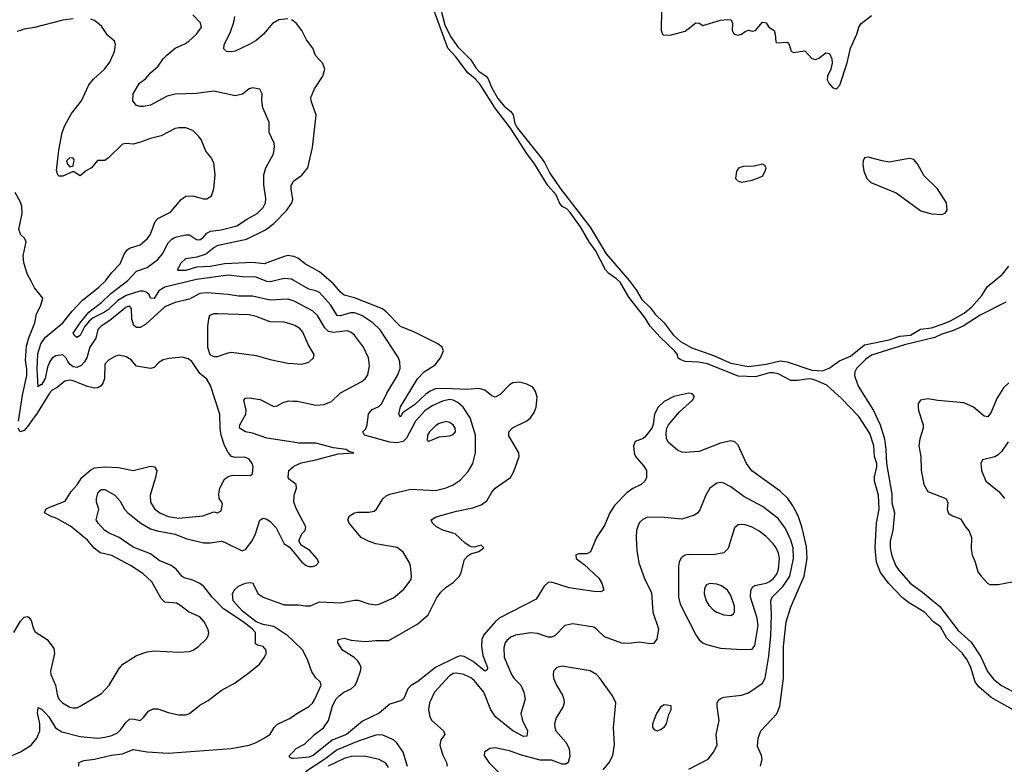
# Model space of a CAD drawing. Header units: inches. Extents: x 1552611 to 1694776, y 811966 to 917215.
# Tile 78 of 256: x 1598445 to 1604044, y 820841 to 825071. Entities that reach past the tile are written whole.
import ezdxf

# ---------------------------------------------------------------- set-up
doc = ezdxf.new("R2010")
doc.units = ezdxf.units.IN
doc.header["$MEASUREMENT"] = 0
doc.layers.add('B5892', color=7, linetype='Continuous')
doc.layers.add('B6802', color=7, linetype='Continuous')

msp = doc.modelspace()

# ---------------------------------------------------------------- linework, layer by layer
at = {"layer": 'B5892', "color": 5}
for points, elevation in [([(1600000, 823590.8), (1599990, 823596.3), (1599950, 823601.7), (1599870, 823582.1), (1599850, 823584.6), (1599790, 823608.6), (1599710, 823609.5), (1599630, 823620.3), (1599450, 823595.9), (1599270, 823551.9), (1599236.4, 823530), (1599210, 823488), (1599190, 823489.6), (1599180.9, 823510), (1599163.9, 823523.9), (1599150, 823529.6), (1599129.2, 823529.2), (1599050, 823503.6), (1599003.7, 823476.3), (1598950, 823425.3), (1598928.1, 823410), (1598862.3, 823377.7), (1598840.7, 823359.3), (1598812.8, 823327.2), (1598790, 823276.4), (1598770, 823266.3), (1598756.6, 823276.6), (1598748.5, 823290), (1598789.3, 823350), (1598838.4, 823410), (1598912.9, 823467.1), (1598963.8, 823516.2), (1599059.9, 823590), (1599110, 823641.8), (1599170, 823663.3), (1599231, 823709), (1599258.1, 823741.9), (1599290, 823802.9), (1599310, 823823.8), (1599330, 823835.1), (1599390, 823849.5), (1599410, 823848.7), (1599450, 823823.5), (1599470, 823821.6), (1599490, 823835.2), (1599510, 823858.8), (1599530, 823869.6), (1599590, 823877.3), (1599679.7, 823900.3), (1599739.9, 823940.1), (1599795.6, 823970), (1599830, 824003.6), (1599842.2, 824030), (1599845, 824055), (1599833.9, 824133.9), (1599834.3, 824190), (1599845.7, 824230), (1599887.6, 824310), (1599894.8, 824350), (1599892.3, 824370), (1599864.8, 824430), (1599863.1, 824490), (1599827.3, 824570), (1599821.3, 824610), (1599823.7, 824650), (1599810, 824676), (1599770, 824684.5), (1599750, 824678.4), (1599711.8, 824648.2), (1599670, 824639.3), (1599550, 824665.6), (1599450, 824651.5), (1599330, 824647.8), (1599283.9, 824636.1), (1599190, 824585.8), (1599150, 824578.5), (1599130, 824578.3), (1599110, 824584.7), (1599087.8, 824610), (1599091.2, 824650), (1599127.4, 824710), (1599162.5, 824737.5), (1599190, 824770.3), (1599233, 824807), (1599261.1, 824850), (1599282, 824870), (1599330, 824910.3), (1599385.2, 824934.8), (1599406.6, 824950), (1599450.8, 824990), (1599478.7, 825030), (1599473.3, 825053.3), (1599430, 825099.7)], 740), ([(1598750, 825076.2), (1598690, 825069.7), (1598530, 825028), (1598470, 825017.4), (1598430, 825004.7)], 760), ([(1600000, 823473.3), (1599970, 823483.4), (1599870, 823477.5), (1599770, 823501.3), (1599690, 823500.5), (1599630, 823510.6), (1599510, 823518.6), (1599470, 823515), (1599410, 823484.3), (1599330, 823464.5), (1599270, 823440.4), (1599160.8, 823339.2), (1599130, 823323.1), (1599110, 823323), (1599094.3, 823334.3), (1599082.5, 823370), (1599081.4, 823430), (1599070, 823443.5), (1599050, 823438.7), (1598957.2, 823362.8), (1598908, 823330), (1598890, 823310.6), (1598877.8, 823262.2), (1598844.2, 823210), (1598826.2, 823150), (1598813.2, 823126.8), (1598794, 823106.1), (1598770, 823095.3), (1598750, 823099.5), (1598732.7, 823112.7), (1598718.1, 823130), (1598710, 823148.4), (1598690, 823167.4), (1598650, 823162.5), (1598630, 823148.5), (1598617.5, 823130), (1598603.4, 823096.6), (1598590, 823032.2), (1598570, 822997.2), (1598562.7, 822997.4), (1598550, 822984.5), (1598545.3, 823085.3), (1598547.5, 823172.5), (1598566.2, 823230), (1598592.3, 823267.7), (1598690, 823348.4), (1598743.8, 823416.2), (1598802.3, 823477.7), (1598893.1, 823550), (1598934.9, 823590), (1598967.6, 823632.4), (1599016.5, 823683.5), (1599040.2, 823739.8), (1599056.6, 823763.4), (1599070, 823773), (1599130, 823792.1), (1599171.9, 823828), (1599190, 823852), (1599215.4, 823924.6), (1599230, 823942.4), (1599302.4, 823977.6), (1599363.5, 824050), (1599390, 824068.8), (1599430, 824071.4), (1599490, 824053.7), (1599510, 824054.4), (1599536.2, 824070), (1599549.6, 824110), (1599556.3, 824190), (1599550, 824259), (1599532.3, 824290), (1599503.8, 824323.8), (1599476.9, 824390), (1599462.4, 824410), (1599430, 824441.3), (1599390, 824457.2), (1599350, 824457.2), (1599330, 824452.4), (1599250, 824411.8), (1599190, 824396.8), (1599126.3, 824373.7), (1599090, 824364.5), (1599050, 824368.7), (1599030, 824364), (1598950, 824286), (1598930, 824272.1), (1598888.5, 824271.5), (1598852.7, 824230), (1598824.8, 824215.2), (1598790, 824183.7), (1598750, 824209.2), (1598690, 824182.2), (1598670, 824182.4), (1598661.6, 824190), (1598655.2, 824215.2), (1598667.8, 824330), (1598686.9, 824430), (1598702, 824470), (1598740.7, 824539.3), (1598797, 824610), (1598838.5, 824701.5), (1598865.5, 824734.5), (1598926.6, 824790), (1598957.2, 824830), (1598984.8, 824890), (1598989.7, 824929.7), (1598983.7, 824950), (1598944.2, 824984.2), (1598910, 825034), (1598870, 825067.3), (1598850, 825075.1)], 760), ([(1599970, 825077.3), (1599918.7, 825070), (1599882.2, 825050), (1599832.2, 824990), (1599790, 824954.2), (1599750, 824930.8), (1599670, 824892.8), (1599650, 824888.2), (1599622, 824890), (1599605.8, 824905.8), (1599608.3, 824930), (1599642.2, 824997.8), (1599663, 825057), (1599668.5, 825090)], 720), ([(1600000, 825064.6), (1599990, 825071.7)], 720), ([(1600000, 823726.8), (1599971, 823731), (1599950, 823726.7), (1599835.2, 823684.8), (1599770, 823691.1), (1599610, 823684.4), (1599530, 823668.3), (1599450, 823664.5), (1599390, 823645.7), (1599345.7, 823645.7), (1599343.1, 823650), (1599363.4, 823690), (1599390, 823715.3), (1599455, 823725), (1599501.2, 823738.8), (1599550, 823777.7), (1599574.3, 823790), (1599734.8, 823825.2), (1599842.2, 823877.8), (1599890, 823913.4), (1599963.9, 823990), (1599993.4, 824030), (1599999.1, 824050), (1599988.3, 824110), (1599989.8, 824130.2), (1600000, 824147.8)], 720), ([(1598438.9, 822790), (1598461.1, 822938.8), (1598485.7, 823050), (1598486.4, 823086.3), (1598477.4, 823137.4), (1598483.2, 823216.8), (1598496.5, 823263.5), (1598530.9, 823350), (1598541.1, 823398.9), (1598565.1, 823450), (1598576, 823490), (1598530, 823548.7), (1598510, 823585.2), (1598490, 823623.7), (1598468.4, 823690), (1598465.1, 823730), (1598482.6, 823810), (1598472.6, 823830), (1598451.2, 823850), (1598440.8, 823879.2), (1598458.9, 823970), (1598457.6, 824010), (1598450, 824034), (1598419, 824090)], 780), ([(1600000, 823337.6), (1599950, 823352.2), (1599870, 823355), (1599790, 823385.7), (1599750, 823394.3), (1599570, 823401), (1599550, 823400.2), (1599525.5, 823390), (1599518.2, 823370), (1599514.1, 823330), (1599513.7, 823210), (1599527, 823170), (1599540.7, 823160.7), (1599550, 823156.9), (1599570, 823158.5), (1599630, 823179.1), (1599650, 823181.8), (1599790, 823164), (1599870, 823140.3), (1599970, 823119.6), (1600000, 823117.4)], 780), ([(1598412.8, 821590), (1598450, 821653.1), (1598470, 821676.5), (1598490, 821681.3), (1598495.8, 821675.8), (1598510, 821657.1), (1598523.8, 821610), (1598533.3, 821593.3), (1598602, 821550), (1598638.7, 821498.7), (1598642.7, 821470), (1598620.5, 821370), (1598623, 821350), (1598648.8, 821290), (1598660.2, 821230), (1598669.6, 821209.6), (1598689.2, 821190), (1598730, 821166), (1598750, 821160.6), (1598770, 821161.6), (1598789.9, 821170.1), (1598910, 821242.3), (1598953.7, 821290), (1599010, 821384), (1599031.8, 821410), (1599110, 821459.5), (1599170, 821480.3), (1599210, 821485.7), (1599350, 821477.4), (1599410, 821481.7), (1599432.3, 821490), (1599462, 821510), (1599507, 821553), (1599517.6, 821570), (1599521.3, 821590), (1599515.4, 821610), (1599494, 821650), (1599470, 821677.6), (1599406.1, 821706.1), (1599361.7, 821741.7), (1599336, 821756), (1599270, 821762.7), (1599250, 821783), (1599196.5, 821876.5), (1599144.7, 821924.7), (1599075.8, 821970), (1598970, 822027.1), (1598902, 822042), (1598869.5, 822069.5), (1598830, 822114.9), (1598733.4, 822193.4), (1598657.2, 822237.2), (1598619.6, 822250), (1598586.8, 822270), (1598594.5, 822290), (1598610, 822300.2), (1598703.9, 822336.1), (1598738.5, 822390), (1598771.7, 822428.3), (1598799.5, 822470), (1598850, 822514.6), (1598870, 822525.5), (1598930, 822531.4), (1599007.3, 822527.3), (1599090, 822509.2), (1599190, 822535.5), (1599212.7, 822530), (1599224.6, 822510), (1599218.4, 822470), (1599186.8, 822370), (1599189.3, 822330), (1599212.7, 822292.7), (1599242, 822270), (1599290, 822249.1), (1599350, 822238.8), (1599486.8, 822253.2), (1599550, 822274.9), (1599570, 822268.9), (1599590, 822281.6), (1599598, 822318), (1599592.9, 822332.9), (1599579.5, 822350), (1599576.9, 822376.9), (1599583.9, 822410), (1599610, 822460.5), (1599630, 822475.8), (1599657.4, 822482.6), (1599757.5, 822482.5), (1599770, 822491.3), (1599772.3, 822530), (1599766.6, 822550), (1599750, 822574.3), (1599725.2, 822585.2), (1599670, 822584.4), (1599650, 822589.7), (1599630, 822612), (1599610, 822652.3), (1599591.7, 822711.7), (1599585.2, 822750), (1599584, 822830), (1599530, 822993.2), (1599510, 823029), (1599470, 823062), (1599423.7, 823130), (1599404.2, 823144.2), (1599370, 823153.7), (1599293.5, 823146.5), (1599261.2, 823138.8), (1599237.1, 823122.9), (1599210, 823095.3), (1599190, 823089.3), (1599110, 823102.9), (1599078.2, 823138.2), (1599050, 823156.3), (1599010, 823166), (1598990, 823159.7), (1598950, 823137.7), (1598930, 823114.5), (1598927.9, 823032.1), (1598920.7, 823010), (1598908.4, 822991.6), (1598890, 822980.4), (1598870, 822978.3), (1598830, 822987.2), (1598750, 823018.6), (1598730, 823022.7), (1598702.8, 823017.2), (1598658.2, 822981.8), (1598630, 822966.5), (1598614, 822950), (1598544.8, 822835.2), (1598490, 822760.2), (1598470, 822738.1), (1598448.2, 822730), (1598437.2, 822750)], 780), ([(1600000, 822670.8), (1599850, 822694.3), (1599770, 822721.4), (1599729.6, 822730), (1599695.6, 822750), (1599697.2, 822770), (1599730.8, 822830), (1599732.5, 822852.5), (1599720.5, 822910), (1599730, 822921.6), (1599750, 822923.6), (1599812.9, 822912.9), (1599890, 822873.1), (1599910, 822877.3), (1599943.3, 822896.7), (1599974.6, 822905.4), (1600000, 822904.8)], 760), ([(1600000, 822442.9), (1599978.9, 822458.9), (1599972.3, 822470), (1599975.8, 822510), (1600000, 822530.8)], 760), ([(1598390, 820885.5), (1598450, 820910.8), (1598509.8, 820950), (1598543.4, 820990), (1598560.2, 821030), (1598560.5, 821070), (1598546.5, 821133.5), (1598550, 821162.8), (1598570, 821153.7), (1598590, 821133.6), (1598610.2, 821110), (1598648.6, 821048.6), (1598685, 821025), (1598790, 820999.4), (1598890, 820989.3), (1598930, 820994), (1598970, 821003.6), (1599000.5, 821019.5), (1599021.2, 821038.8), (1599050, 821080.3), (1599070, 821096.5), (1599090, 821098), (1599130, 821090.4), (1599150, 821106), (1599178.2, 821141.8), (1599203.8, 821156.2), (1599230, 821156.5), (1599290, 821134.6), (1599350, 821121.1), (1599390, 821121.7), (1599410, 821128.8), (1599470, 821175.8), (1599517.4, 821202.6), (1599590, 821259.3), (1599670, 821303.8), (1599750, 821361.6), (1599809.5, 821410), (1599837, 821450), (1599846.6, 821470), (1599847, 821490), (1599829.7, 821509.7), (1599797.4, 821517.4), (1599785.9, 821525.9), (1599786.4, 821590), (1599767.9, 821610), (1599715.9, 821650), (1599604, 821724), (1599538.8, 821790), (1599492.1, 821850), (1599470, 821868.2), (1599430, 821886.4), (1599380.1, 821900.1), (1599368.4, 821908.4), (1599334.5, 821950), (1599306.1, 821970), (1599238.4, 821998.4), (1599190, 822036.5), (1599090, 822074.5), (1599010, 822129.4), (1598953.3, 822153.3), (1598929.8, 822170), (1598891.1, 822210), (1598880.5, 822230), (1598895.6, 822290), (1598881.8, 822330), (1598881.2, 822350), (1598890, 822380.9), (1598903, 822397), (1598910, 822402.5), (1598930, 822401.1), (1598986.2, 822370), (1599016.5, 822336.5), (1599040.7, 822290), (1599059.7, 822270), (1599134.7, 822210), (1599190, 822178.3), (1599226.5, 822166.5), (1599330, 822149.1), (1599390, 822123.8), (1599490, 822099.9), (1599530, 822098.3), (1599590, 822108.3), (1599610, 822102.5), (1599710, 822053.2), (1599730, 822060.2), (1599767, 822110), (1599786.8, 822150), (1599810, 822228), (1599830, 822238.9), (1599850, 822234), (1599870, 822220.3), (1599903.7, 822183.7), (1599950, 822094), (1599976.9, 822076.9), (1600000, 822049.1)], 760), ([(1600000, 821541.2), (1599969.3, 821570), (1599890, 821622.8), (1599830, 821634.3), (1599790.4, 821650), (1599711.3, 821710), (1599659.2, 821770), (1599654.9, 821810), (1599665.2, 821830), (1599690, 821852.1), (1599730, 821869.4), (1599750, 821874.4), (1599770, 821871.8), (1599801.2, 821810), (1599830.1, 821790.1), (1599950, 821746.3), (1600000, 821746.3)], 740), ([(1598781.2, 820830), (1598782, 820850), (1598810, 820862.8), (1598870, 820869.2), (1598967.4, 820892.6), (1599030, 820900.1), (1599090, 820924.3), (1599170, 820910.9), (1599290, 820903.2), (1599648.7, 820930), (1599750, 820949.3), (1599790, 820964.5), (1599845.7, 820994.3), (1599870, 821012.4), (1599892.6, 821050), (1599911.4, 821068.6), (1599979.8, 821100.2), (1600000, 821114.9)], 740), ([(1600000, 820873.2), (1599992.9, 820872.9), (1599980.2, 820880.2), (1599979.3, 820890), (1600000, 820911.5)], 720)]:
    msp.add_lwpolyline(points, dxfattribs=dict(at, elevation=elevation))
at = {"layer": 'B5892', "color": 5, "elevation": 760}
msp.add_lwpolyline([(1598730, 824287.3), (1598710.5, 824270), (1598716.3, 824250), (1598730, 824236.3), (1598750, 824241), (1598755.1, 824275.1), (1598750, 824285.2)], close=True, dxfattribs=at)
at = {"layer": 'B6802', "color": 5}
for points, elevation in [([(1604155.1, 821115.1), (1603970, 821219.9), (1603900.4, 821280.4), (1603878.3, 821310), (1603853.8, 821390), (1603833.7, 821433.8), (1603807.5, 821470), (1603717.6, 821557.6), (1603681, 821621), (1603641.2, 821650), (1603590, 821705.5), (1603499.5, 821759.5), (1603466, 821786), (1603387.6, 821867.6), (1603340.5, 821930), (1603317.9, 821990), (1603309.3, 822070), (1603318, 822210), (1603332, 822290), (1603328.9, 822370), (1603306.1, 822450), (1603306.7, 822473.3), (1603320.4, 822530), (1603319.1, 822550), (1603307.1, 822590), (1603302.7, 822650), (1603279.7, 822719.7), (1603217, 822817), (1603119.3, 822919.3), (1603035.3, 822995.3), (1602979.1, 823019.1), (1602950, 823029.9), (1602930, 823031.5), (1602870, 823021.7), (1602830, 823021.1), (1602758.9, 823058.9), (1602730, 823065.1), (1602710, 823064.7), (1602630, 823041.5), (1602530, 823046.7), (1602356.9, 823116.9), (1602305.4, 823125.4), (1602229.4, 823129.4), (1602200.9, 823140.9), (1602188.7, 823150), (1602185.4, 823170), (1602169.8, 823190), (1602087, 823267), (1602030.6, 823330), (1601999.8, 823379.8), (1601910, 823494.6), (1601859.9, 823579.9), (1601839.5, 823599.5), (1601794.8, 823630), (1601777.2, 823650), (1601719.6, 823759.6), (1601684, 823810), (1601634.8, 823894.8), (1601576.1, 823976.1), (1601556, 823996), (1601529.8, 824010), (1601514.6, 824030), (1601496.7, 824076.7), (1601449.2, 824130), (1601373.2, 824253.2), (1601330, 824310.8), (1601236, 824456), (1601148.9, 824568.9), (1601063.2, 824703.2), (1601035.4, 824735.4), (1600993.5, 824770), (1600922.6, 824862.5), (1600880.2, 824910), (1600801.4, 825121.4)], 680), ([(1600839.5, 825130), (1600863.2, 825043.2), (1600896, 824976), (1600937.2, 824917.2), (1601010, 824842.6), (1601038.4, 824798.4), (1601057.5, 824777.5), (1601097.5, 824750), (1601110, 824735.5), (1601127.5, 824687.5), (1601164.2, 824624.2), (1601201.1, 824581.1), (1601239, 824550), (1601250.5, 824530.5), (1601261.4, 824481.4), (1601276.1, 824456.1), (1601410, 824287.5), (1601430, 824259.7), (1601460.2, 824200.2), (1601516.6, 824116.6), (1601690, 823892.5), (1601780.3, 823740.3), (1601910.8, 823590), (1601950, 823536.5), (1601982.3, 823482.3), (1602030, 823435.9), (1602058.5, 823398.5), (1602109.4, 823350), (1602160.8, 823280.8), (1602203.2, 823243.2), (1602266.9, 823206.9), (1602390, 823163.6), (1602490, 823120.4), (1602590, 823101.5), (1602690, 823113.7), (1602770, 823133.3), (1602810, 823127.2), (1602950, 823080.4), (1603010, 823076.1), (1603048.9, 823091.1), (1603106.5, 823133.5), (1603170, 823160.4), (1603250, 823223.2), (1603390, 823252.8), (1603450, 823274.1), (1603510, 823278.5), (1603567.2, 823312.8), (1603630, 823320.4), (1603696.9, 823343.1), (1603739.1, 823360.9), (1603815.9, 823404.1), (1603859.2, 823440.8), (1603915.8, 823504.2), (1603947.1, 823552.9), (1604034.5, 823625.4), (1604069.6, 823670.4)], 680), ([(1602094.2, 825125.8), (1602092.7, 825012.7), (1602100.2, 824990), (1602105.8, 824985.8), (1602144, 824984), (1602230, 825006.5), (1602290, 825054.1), (1602310, 825051.9), (1602330, 825038.4), (1602430, 825069.2), (1602470, 825072.6), (1602490.2, 825070), (1602499.4, 825050), (1602496.3, 825010), (1602509, 824990), (1602530, 824984), (1602550.7, 824989.3), (1602570, 825004.2), (1602590, 825011.4), (1602610, 825006.2), (1602630, 825009.4), (1602670, 825057.8), (1602690, 825054), (1602706.2, 825030), (1602735, 825010), (1602741.2, 824990), (1602744.9, 824944.9), (1602750, 824940.9), (1602810, 824943.2), (1602820.1, 824930), (1602833, 824893), (1602845.1, 824885.1), (1602910, 824894.6), (1602950, 824850.9), (1602970, 824846), (1602990, 824852.6), (1603030, 824883.8), (1603050, 824878.6), (1603064.2, 824850), (1603065, 824825), (1603057.8, 824790), (1603038.3, 824750), (1603037, 824730), (1603047.3, 824710), (1603070, 824685.3), (1603090, 824677.9), (1603110, 824699.8), (1603150, 824825.5), (1603169.6, 824910), (1603206.4, 824990), (1603217, 825030), (1603230, 825050.1), (1603290, 825096.3)], 720), ([(1600000, 824147.8), (1600004.5, 824155.5), (1600050, 824188.1), (1600083.2, 824230), (1600110, 824346), (1600131.8, 824530), (1600101.8, 824610), (1600100.8, 824630), (1600121.1, 824678.9), (1600168.6, 824750), (1600179.7, 824790), (1600170, 824822.7), (1600128.1, 824868.1), (1600111.6, 824910), (1600076.7, 824956.7), (1600049.1, 825010), (1600020.2, 825050), (1600000, 825064.6)], 720), ([(1600000, 820911.5), (1600017.7, 820930), (1600064.1, 820955.9), (1600121, 821010), (1600172.6, 821047.4), (1600200.8, 821090), (1600223.1, 821170), (1600243.5, 821210), (1600261.3, 821230), (1600288.4, 821250), (1600330.8, 821269.2), (1600350.8, 821289.2), (1600362.9, 821310), (1600383.9, 821370), (1600386.2, 821390), (1600379.3, 821410), (1600367.1, 821430), (1600347.8, 821447.8), (1600280.4, 821490), (1600254.3, 821530), (1600257.2, 821550), (1600290, 821556.5), (1600330, 821546.7), (1600410, 821538.5), (1600470, 821543.9), (1600543.9, 821543.9), (1600710, 821638.6), (1600767.6, 821690), (1600815.6, 821784.4), (1600840.5, 821819.5), (1600870, 821846.4), (1600910, 821872.9), (1600945.7, 821910), (1600955.8, 821930), (1600975.3, 822004.7), (1600994, 822026), (1601010, 822036), (1601055.3, 822050), (1601085.2, 822070), (1601070, 822085.2), (1601030, 822074.5), (1601010, 822077), (1600977.8, 822097.8), (1600920.7, 822150), (1600851.5, 822171.5), (1600815.6, 822190), (1600793.6, 822210), (1600785.1, 822230), (1600814.2, 822245.8), (1600930, 822278.9), (1601021.7, 822298.3), (1601070, 822314.7), (1601101.7, 822338.3), (1601130, 822386.7), (1601150, 822410.3), (1601236.2, 822470), (1601255.7, 822504.3), (1601285.1, 822590), (1601283, 822610), (1601227.3, 822707.3), (1601226, 822730), (1601247.3, 822752.7), (1601330, 822792), (1601350.7, 822809.3), (1601370, 822840.5), (1601381.4, 822870), (1601387, 822927), (1601379.2, 822959.2), (1601362.7, 822982.7), (1601330, 823001.3), (1601290, 823011.2), (1601250, 823007.8), (1601230, 822997.6), (1601177.3, 822942.7), (1601150, 822927.6), (1601130, 822933.6), (1601090, 822967.1), (1601056.4, 822976.4), (1600990.5, 822969.5), (1600863.9, 822976.1), (1600810, 822973.9), (1600779, 822961), (1600755.6, 822944.4), (1600690, 822882.9), (1600622.9, 822837.1), (1600610, 822812.7), (1600600.5, 822830), (1600610, 822872.2), (1600707, 823030), (1600744.5, 823070), (1600808.7, 823110), (1600838.9, 823150), (1600854.8, 823190), (1600848.5, 823210), (1600823.1, 823230), (1600690, 823296.7), (1600610, 823328.7), (1600530, 823411.4), (1600508, 823428), (1600350, 823491.9), (1600290, 823506.7), (1600270, 823523.8), (1600230, 823571.4), (1600150, 823639.1), (1600070, 823682.4), (1600030, 823714.5), (1600006, 823726), (1600000, 823726.8)], 720), ([(1600000, 821746.3), (1600030, 821746.3), (1600070, 821740.2), (1600098.7, 821741.3), (1600150, 821763.2), (1600270, 821757.5), (1600350, 821774), (1600370, 821773.1), (1600430, 821752.2), (1600470, 821746.7), (1600490, 821750.4), (1600570, 821785.7), (1600630, 821835.3), (1600671, 821890), (1600673.5, 821910), (1600668.1, 821968.1), (1600660.5, 821990), (1600625.5, 822045.5), (1600592.4, 822072.4), (1600470, 822093.8), (1600428.1, 822108.1), (1600386.9, 822130), (1600319.6, 822210), (1600312, 822230), (1600318, 822250), (1600349.3, 822270), (1600365.9, 822274.1), (1600430, 822273.2), (1600460.2, 822279.8), (1600474.8, 822290), (1600511.1, 822348.9), (1600530, 822365.8), (1600550, 822375.8), (1600670, 822403.5), (1600810, 822396.8), (1600870, 822411), (1600910, 822429.3), (1600950, 822455.2), (1600995.1, 822504.9), (1601021.7, 822550), (1601037, 822610), (1601036.8, 822710), (1601007.7, 822810), (1600966.8, 822870), (1600936.4, 822896.4), (1600909.3, 822910), (1600890, 822912.6), (1600850, 822904.6), (1600790, 822877.3), (1600750, 822849.2), (1600695.1, 822790), (1600645.4, 822694.6), (1600625.3, 822674.7), (1600590, 822666.6), (1600549.7, 822670.3), (1600405.6, 822710), (1600396.8, 822730), (1600412.7, 822747.3), (1600421.7, 822770), (1600428.5, 822831.5), (1600450, 822857.1), (1600486.6, 822873.4), (1600505.3, 822890), (1600533.4, 822950), (1600594.5, 823050), (1600608.2, 823090), (1600606.6, 823126.6), (1600599.3, 823150), (1600495.6, 823310), (1600453.3, 823350), (1600390, 823391.4), (1600350, 823406.5), (1600326.8, 823406.8), (1600270, 823388.1), (1600250, 823391.4), (1600213.7, 823450), (1600150, 823521.7), (1600130, 823531.7), (1600090, 823541.1), (1600000, 823590.8)], 740), ([(1600000, 822904.8), (1600024.2, 822904.2), (1600130, 822881.6), (1600175.9, 822884.1), (1600217.8, 822902.2), (1600270, 822951.6), (1600390, 823016.5), (1600410, 823030.3), (1600425.6, 823054.4), (1600434.4, 823105.6), (1600428.9, 823150), (1600400.7, 823210), (1600350, 823279.3), (1600330, 823294.8), (1600310, 823302.7), (1600230, 823293.6), (1600200.5, 823300.5), (1600180.4, 823320.4), (1600139.2, 823390), (1600110, 823417.8), (1600009.9, 823469.9), (1600000, 823473.3)], 760), ([(1604053.6, 823466.4), (1603907.9, 823392.1), (1603810.1, 823329.9), (1603750, 823303.8), (1603690, 823284), (1603650, 823265.3), (1603476.8, 823223.2), (1603290, 823164.4), (1603257, 823143), (1603204.7, 823090), (1603194.3, 823070), (1603193.4, 823050), (1603213.1, 822990), (1603300.3, 822850), (1603338.7, 822770), (1603362.2, 822690), (1603371, 822630), (1603373.9, 822550), (1603404.5, 822375.5), (1603405.7, 822325.7), (1603420.4, 822270), (1603410.9, 822170), (1603395.7, 822110), (1603395, 822070), (1603405.1, 822025.1), (1603428.4, 821968.4), (1603443.8, 821943.8), (1603509.7, 821869.7), (1603579.5, 821819.5), (1603676.8, 821736.8), (1603781.1, 821601.1), (1603855.2, 821535.2), (1603911.2, 821451.2), (1603948.8, 821368.8), (1603983.4, 821323.4), (1604029.1, 821289.1), (1604210.9, 821190.9)], 680), ([(1600000, 823117.4), (1600050, 823113.8), (1600090, 823124.9), (1600116.9, 823150), (1600118.9, 823170), (1600085.6, 823225.6), (1600056.1, 823296.1), (1600037.4, 823317.4), (1600010, 823334.6), (1600000, 823337.6)], 780), ([(1604070, 823008.2), (1604039.6, 822980.4), (1604001.6, 822918.4), (1603970, 822841.6), (1603950, 822815.1), (1603930, 822818.9), (1603870, 822869.8), (1603814.2, 822894.2), (1603667.1, 822907.1), (1603610, 822916.4), (1603568, 822910), (1603554.4, 822890), (1603553.7, 822870), (1603556.5, 822850), (1603583.7, 822770), (1603582.6, 822750), (1603564.7, 822690), (1603558.6, 822650), (1603570.2, 822590), (1603571.1, 822511.1), (1603587.5, 822430), (1603610.4, 822390), (1603711.7, 822350), (1603723.6, 822330), (1603719.7, 822290), (1603726.6, 822266.6), (1603750, 822252.4), (1603795.5, 822235.5), (1603822.8, 822190), (1603844.8, 822164.8), (1603857.5, 822130), (1603855.3, 822064.7), (1603860.9, 822030), (1603878.5, 821990), (1603894.7, 821934.7), (1603912.6, 821910), (1603948, 821870), (1603962.9, 821862.9), (1604010, 821862.1), (1604090, 821878.3)], 720), ([(1602658, 820830), (1602666.9, 820870), (1602663.5, 820890), (1602641.6, 820941.6), (1602644.8, 820990), (1602659.1, 821030), (1602750, 821127.4), (1602767, 821170), (1602789.4, 821330), (1602789, 821509), (1602803.7, 821650), (1602828.4, 821730), (1602905.5, 821910), (1602923, 822010), (1602919.1, 822079.1), (1602893.3, 822190), (1602871.7, 822251.7), (1602842.5, 822310), (1602812.6, 822350), (1602770, 822392), (1602607.8, 822507.8), (1602578.7, 822550), (1602530, 822654), (1602512.6, 822672.6), (1602490, 822678.5), (1602430, 822666.2), (1602310, 822617.2), (1602230, 822613), (1602210, 822614.7), (1602185.2, 822625.2), (1602134, 822670), (1602123.6, 822690), (1602120.7, 822719.3), (1602126, 822750), (1602135.6, 822770), (1602197.5, 822842.5), (1602271.8, 822910), (1602282.7, 822930), (1602270, 822945.2), (1602250, 822949.3), (1602164.7, 822930), (1602110, 822902), (1602075.5, 822870), (1602054.9, 822830), (1602047.9, 822772.1), (1602040.7, 822750), (1602000.3, 822699.7), (1601990, 822691.8), (1601944.9, 822675.1), (1601936.3, 822650), (1601938.7, 822610), (1601946.5, 822590), (1601994.7, 822534.7), (1602009.1, 822510), (1602010.2, 822470), (1602000.2, 822450), (1601979.3, 822430), (1601932, 822407.9), (1601897, 822383), (1601828.4, 822311.6), (1601801.7, 822270), (1601770, 822198), (1601725.5, 822130), (1601691.8, 822048.2), (1601670, 822037), (1601624.4, 822035.6), (1601608.2, 822030), (1601610.6, 822010), (1601655.5, 821975.5), (1601738.4, 821898.4), (1601756.5, 821870), (1601767.3, 821830), (1601750, 821820.5), (1601710, 821822.2), (1601570, 821844.1), (1601470, 821875), (1601450, 821872.7), (1601427.5, 821852.5), (1601381.8, 821778.2), (1601171.8, 821670), (1601148.9, 821650), (1601084.7, 821575.3), (1601073.3, 821550), (1601070.8, 821510), (1601079.3, 821459.3), (1601105.7, 821390), (1601103, 821377), (1601090, 821369.8), (1601024, 821424), (1600973.3, 821453.3), (1600950, 821456.1), (1600930, 821449.9), (1600809.3, 821390.7), (1600710, 821311.7), (1600671, 821289), (1600652.2, 821270), (1600630, 821215.1), (1600616.7, 821203.3), (1600550, 821182.6), (1600490, 821131.9), (1600394.2, 821085.8), (1600304, 821010), (1600222.9, 820977.1), (1600114, 820890), (1600090, 820881.8), (1600030, 820874.7), (1600000, 820873.2)], 720), ([(1600000, 822530.8), (1600004.9, 822535.1), (1600045.5, 822554.5), (1600130, 822570.8), (1600256.2, 822603.8), (1600346, 822610), (1600317.2, 822617.2), (1600302, 822630), (1600230, 822639), (1600130, 822664.6), (1600030, 822666.1), (1600000, 822670.8)], 760), ([(1604066.2, 822673.8), (1604030, 822619.1), (1604010, 822599.7), (1603990, 822588.4), (1603921, 822570), (1603910.6, 822550), (1603914.4, 822510), (1603938.4, 822450), (1604012.7, 822390), (1604046.4, 822350)], 740), ([(1600000, 822049.1), (1600050, 821988.8), (1600074.8, 821970), (1600090, 821964.2), (1600110, 821965.3), (1600129.6, 821970.4), (1600146, 821990), (1600134.5, 822010), (1600095.7, 822055.7), (1600045.8, 822085.8), (1600032.4, 822110), (1600048.7, 822150), (1600068.2, 822170), (1600072.1, 822190), (1600019.4, 822290), (1600004.5, 822330), (1600005.1, 822370), (1600018.4, 822410), (1600017, 822430), (1600000, 822442.9)], 760), ([(1602250, 820813.7), (1602360.7, 820870), (1602391.5, 820910), (1602411.6, 820950), (1602405.1, 821010), (1602422, 821090), (1602411.3, 821168.7), (1602411.6, 821190), (1602417.7, 821202.3), (1602430, 821214.9), (1602450, 821222), (1602550, 821234), (1602590, 821246.5), (1602670, 821300.9), (1602684.4, 821330), (1602705.1, 821454.9), (1602716.2, 821570), (1602719.7, 821690), (1602715.9, 821770), (1602724.5, 821790), (1602787.6, 821852.4), (1602825.4, 821910), (1602846.4, 822010), (1602844, 822070), (1602830, 822114.5), (1602799.9, 822179.9), (1602758.2, 822238.2), (1602670, 822306), (1602563, 822363), (1602490, 822416.4), (1602450, 822438), (1602430, 822441.5), (1602410, 822438), (1602370.3, 822410), (1602347.6, 822370), (1602313.6, 822286.4), (1602301.6, 822270), (1602283.2, 822256.8), (1602210, 822234.2), (1602110, 822243.2), (1602016, 822244), (1601987.9, 822232.1), (1601970, 822214.5), (1601961.7, 822198.3), (1601953.5, 822170), (1601950.2, 822129.8), (1601954.8, 822054.8), (1601965.6, 821985.6), (1602001.1, 821890), (1602037.5, 821817.5), (1602045.5, 821705.5), (1602077.7, 821610), (1602068.9, 821551.1), (1602050, 821527.3), (1602030, 821524.2), (1601970, 821535.1), (1601910, 821527.2), (1601870, 821529.7), (1601770, 821564.7), (1601730, 821605.1), (1601710, 821618.9), (1601590, 821638.7), (1601544.9, 821630), (1601490, 821573.3), (1601470, 821563.5), (1601450, 821563.5), (1601390, 821584.6), (1601350, 821587.1), (1601265.6, 821574.4), (1601237.5, 821562.5), (1601215.7, 821544.3), (1601206.4, 821530), (1601198.4, 821501.6), (1601200.4, 821450), (1601241.9, 821350), (1601255.2, 821330), (1601294.2, 821290), (1601312.3, 821250), (1601319.2, 821210), (1601295.9, 821130), (1601304.8, 821090), (1601333.4, 821030), (1601330, 821001.3), (1601310, 820999.1), (1601250, 821029.9), (1601150.2, 821110.2), (1601123.8, 821150), (1601085.3, 821250), (1601030, 821317.1), (1601010, 821332.8), (1600970, 821351.5), (1600930, 821358.9), (1600910, 821355.6), (1600890, 821343.1), (1600803.5, 821250), (1600775.8, 821190), (1600770.2, 821150.2), (1600778, 821110), (1600789.5, 821090), (1600854.9, 821030), (1600862.3, 821010), (1600840.5, 820979.5), (1600833.8, 820950), (1600852, 820892), (1600873, 820850), (1600876, 820830)], 740), ([(1600000, 821114.9), (1600020.7, 821130), (1600090, 821168.9), (1600110, 821187.2), (1600124.4, 821210), (1600159.6, 821290), (1600154.5, 821310), (1600130, 821331.8), (1600106.2, 821366.2), (1600084.4, 821430), (1600054.8, 821490), (1600000, 821541.2)], 740), ([(1601762.6, 820810), (1601796.9, 820850), (1601818.4, 820890), (1601827.2, 820952.8), (1601822.7, 821050), (1601835.4, 821190), (1601816.9, 821230), (1601745.1, 821330), (1601725.1, 821350), (1601690, 821370.9), (1601530, 821398.8), (1601500.4, 821390), (1601481.7, 821370), (1601478.3, 821350), (1601480.8, 821330), (1601498, 821290), (1601532.9, 821232.9), (1601540.2, 821210), (1601540.7, 821190), (1601534.1, 821165.9), (1601495.4, 821104.6), (1601486.9, 821070), (1601488, 821050), (1601494.3, 821030), (1601550, 820967), (1601570, 820930.6), (1601572.8, 820887.2), (1601564.2, 820850), (1601550, 820841.2), (1601530, 820841.4), (1601470, 820864.3), (1601404.8, 820864.8), (1601293.5, 820893.5), (1601230, 820917.6), (1601150, 820933.3), (1601118.8, 820930), (1601088.5, 820910), (1601086, 820890), (1601112.4, 820850), (1601234.4, 820730)], 760), ([(1600650, 820827.6), (1600625.8, 820910), (1600590, 820962), (1600570, 820979.9), (1600510, 821005.7), (1600490, 821008.6), (1600470, 821007), (1600370, 820972), (1600250, 820923.4), (1600180.7, 820870), (1600070, 820797.5)], 740), ([(1600543.2, 820823.2), (1600527.2, 820847.2), (1600490, 820867.5), (1600406, 820886), (1600330, 820885.3), (1600290, 820873.4), (1600199.5, 820830)], 760)]:
    msp.add_lwpolyline(points, dxfattribs=dict(at, elevation=elevation))
for points, elevation in [([(1603270, 824291.1), (1603250, 824286.3), (1603241.3, 824270), (1603239.2, 824250), (1603245.2, 824210), (1603263.5, 824170), (1603286.1, 824146.1), (1603430, 824088.4), (1603570, 823985.5), (1603630, 823967.5), (1603690, 823965.4), (1603708, 823972), (1603720.3, 823990), (1603715, 824030), (1603664.9, 824110), (1603587.1, 824187.1), (1603550, 824253.2), (1603530, 824277.6), (1603503.7, 824283.7), (1603390, 824262.9), (1603350, 824269)], 720), ([(1602670, 824251.5), (1602621.2, 824238.8), (1602561.9, 824238.1), (1602535.6, 824230), (1602522.1, 824210), (1602515.6, 824170), (1602530, 824153.4), (1602550, 824149), (1602610, 824159), (1602670, 824183.2), (1602685.2, 824210), (1602689.9, 824230), (1602683.4, 824243.4)], 720), ([(1600870, 822787.8), (1600830, 822777.6), (1600810, 822764.7), (1600775.5, 822730), (1600763.5, 822710), (1600761.5, 822681.5), (1600770, 822676.4), (1600790, 822684.6), (1600830, 822701.3), (1600890, 822707.3), (1600910, 822714.2), (1600923.2, 822730), (1600921.9, 822750), (1600910.6, 822770), (1600890, 822783.2)], 760), ([(1602550, 822203.5), (1602530, 822201), (1602510, 822183.6), (1602473.8, 822066.2), (1602450, 822042), (1602389.4, 822030.6), (1602246.7, 822033.3), (1602230, 822029.7), (1602206.5, 822013.5), (1602195.8, 821990), (1602191.9, 821968.1), (1602191.5, 821790), (1602201.5, 821750), (1602290, 821576.4), (1602310, 821547), (1602330, 821531.7), (1602350, 821521.5), (1602430, 821500.2), (1602552.6, 821492.6), (1602610, 821495.6), (1602624.8, 821515.2), (1602644.5, 821630), (1602639, 821670), (1602601.2, 821790), (1602602.1, 821830), (1602612.6, 821847.4), (1602624.3, 821855.7), (1602690, 821870.5), (1602710, 821878.5), (1602730, 821893.9), (1602750, 821921.8), (1602761, 821950), (1602765.7, 822010), (1602759.4, 822039.4), (1602746.1, 822070), (1602730, 822094.2), (1602690, 822134.8), (1602650, 822166.2), (1602610, 822188.9), (1602570, 822201.8)], 760), ([(1602370, 821867.6), (1602350, 821859.7), (1602340, 821840), (1602338.3, 821810), (1602348.1, 821770), (1602364.2, 821744.2), (1602390, 821717.2), (1602410, 821704.2), (1602450, 821689.2), (1602490, 821685.5), (1602504.9, 821695.1), (1602510, 821706.8), (1602510, 821739), (1602490, 821799.7), (1602470, 821829.7), (1602435.4, 821855.4), (1602410, 821864)], 780), ([(1602110, 821179.3), (1602090, 821166), (1602066, 821130), (1602044, 821070), (1602044.7, 821050), (1602056, 821036), (1602070, 821031), (1602090, 821039.1), (1602110, 821050.8), (1602123.7, 821070), (1602136.6, 821123.4), (1602149, 821150), (1602150, 821172.7)], 760)]:
    msp.add_lwpolyline(points, close=True, dxfattribs=dict(at, elevation=elevation))

doc.saveas('drawing.dxf')
